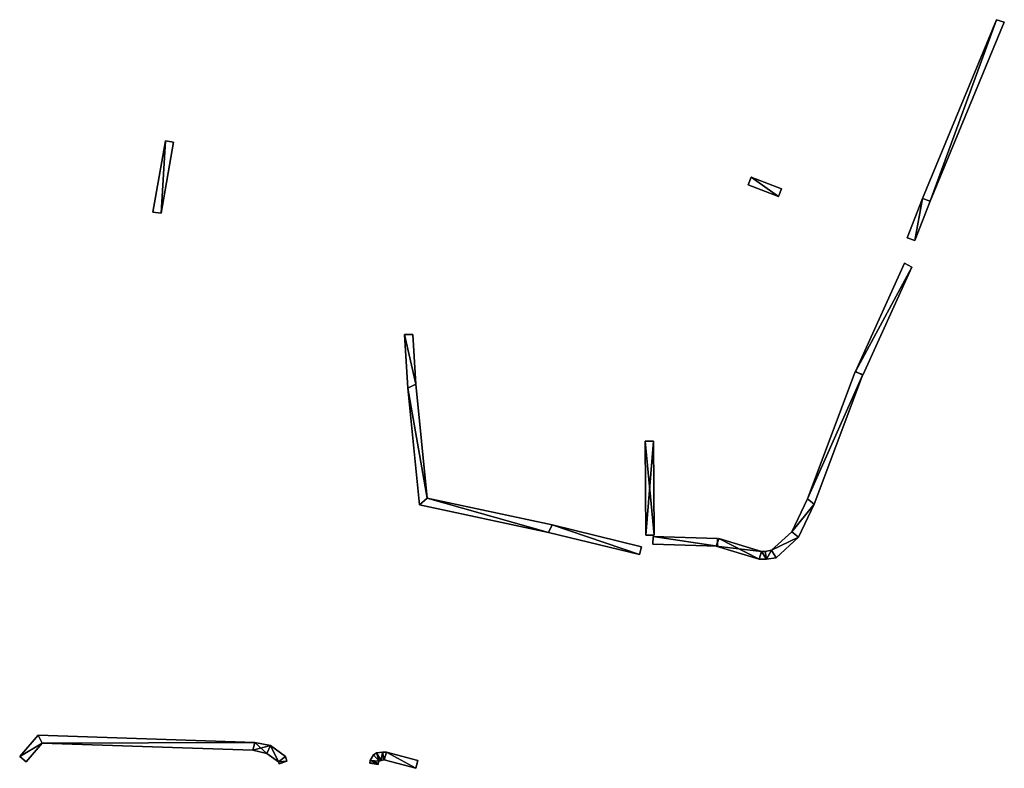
# Model space of a CAD drawing. Header units: inches. Extents: x 92373 to 92585, y 1600224 to 1600364.
# Tile 2 of 3: x 92490 to 92585, y 1600224 to 1600297. Entities that reach past the tile are written whole.
import ezdxf

# ---------------------------------------------------------------- set-up
doc = ezdxf.new("R2010")
doc.units = ezdxf.units.IN
doc.header["$MEASUREMENT"] = 0
doc.layers.add('Objekter_Hekk', color=10, linetype='Continuous')

msp = doc.modelspace()

# ---------------------------------------------------------------- meshes
at = {"layer": 'Objekter_Hekk', "color": 24, "true_color": 0xaa170d}
mesh = msp.add_polyface(dxfattribs=at)
corners = [(92576.531, 1600275.188, 104.015), (92577.27, 1600279.25, 104.272), (92575.789, 1600275.438, 104.056), (92578.012, 1600279, 104.157), (92584.414, 1600296.5, 105.197), (92585.156, 1600296.25, 105.026), (92576.531, 1600275.188, 105.41), (92577.27, 1600279.25, 105.55), (92575.789, 1600275.438, 105.41), (92578.012, 1600279, 105.55), (92584.414, 1600296.5, 106.07), (92585.156, 1600296.25, 106.07)]
mesh.append_faces([[corners[k] for k in face] for face in [(8, 7, 1), (8, 1, 2), (7, 10, 4), (7, 4, 1), (1, 0, 3), (5, 4, 3), (3, 4, 1), (0, 1, 2), (10, 11, 4), (11, 5, 4), (11, 9, 5), (9, 3, 5), (9, 6, 3), (6, 0, 3), (6, 8, 2), (6, 2, 0), (8, 7, 1), (8, 1, 2), (7, 10, 4), (7, 4, 1), (10, 11, 4), (11, 5, 4), (11, 9, 5), (9, 3, 5), (9, 6, 3), (6, 0, 3), (6, 8, 2), (6, 2, 0), (7, 6, 9), (11, 10, 9), (9, 10, 7), (6, 7, 8), (7, 6, 9), (11, 10, 9), (9, 10, 7), (6, 7, 8), (1, 0, 3), (5, 4, 3), (3, 4, 1), (0, 1, 2)]], dxfattribs={"color": 84})
mesh = msp.add_polyface(dxfattribs=at)
corners = [(92576.531, 1600275.188, 104.015), (92577.27, 1600279.25, 104.272), (92575.789, 1600275.438, 104.056), (92578.012, 1600279, 104.157), (92584.414, 1600296.5, 105.197), (92585.156, 1600296.25, 105.026), (92576.531, 1600275.188, 105.41), (92577.27, 1600279.25, 105.55), (92575.789, 1600275.438, 105.41), (92578.012, 1600279, 105.55), (92584.414, 1600296.5, 106.07), (92585.156, 1600296.25, 106.07)]
mesh.append_faces([[corners[k] for k in face] for face in [(8, 7, 1), (8, 1, 2), (7, 10, 4), (7, 4, 1), (1, 0, 3), (5, 4, 3), (3, 4, 1), (0, 1, 2), (10, 11, 4), (11, 5, 4), (11, 9, 5), (9, 3, 5), (9, 6, 3), (6, 0, 3), (6, 8, 2), (6, 2, 0), (8, 7, 1), (8, 1, 2), (7, 10, 4), (7, 4, 1), (10, 11, 4), (11, 5, 4), (11, 9, 5), (9, 3, 5), (9, 6, 3), (6, 0, 3), (6, 8, 2), (6, 2, 0), (7, 6, 9), (11, 10, 9), (9, 10, 7), (6, 7, 8), (7, 6, 9), (11, 10, 9), (9, 10, 7), (6, 7, 8), (1, 0, 3), (5, 4, 3), (3, 4, 1), (0, 1, 2)]])
mesh = msp.add_polyface(dxfattribs=at)
corners = [(92504.25, 1600284.812, 107.81), (92503.047, 1600277.938, 107.77), (92503.836, 1600277.812, 107.77), (92505.039, 1600284.688, 107.81), (92504.25, 1600284.812, 106.961), (92503.047, 1600277.938, 106.869), (92503.836, 1600277.812, 106.849), (92505.039, 1600284.688, 106.96)]
mesh.append_faces([[corners[k] for k in face] for face in [(2, 1, 5), (2, 5, 6), (0, 3, 4), (3, 7, 4), (7, 4, 6), (4, 5, 6), (3, 2, 7), (2, 6, 7), (3, 0, 2), (0, 1, 2), (1, 0, 4), (1, 4, 5), (1, 0, 4), (1, 4, 5), (3, 2, 7), (2, 6, 7), (2, 1, 5), (2, 5, 6), (0, 3, 4), (3, 7, 4), (7, 4, 6), (4, 5, 6), (3, 0, 2), (0, 1, 2)]], dxfattribs={"color": 84})
mesh = msp.add_polyface(dxfattribs=at)
corners = [(92504.25, 1600284.812, 107.81), (92503.047, 1600277.938, 107.77), (92503.836, 1600277.812, 107.77), (92505.039, 1600284.688, 107.81), (92504.25, 1600284.812, 106.961), (92503.047, 1600277.938, 106.869), (92503.836, 1600277.812, 106.849), (92505.039, 1600284.688, 106.96)]
mesh.append_faces([[corners[k] for k in face] for face in [(2, 1, 5), (2, 5, 6), (0, 3, 4), (3, 7, 4), (7, 4, 6), (4, 5, 6), (3, 2, 7), (2, 6, 7), (3, 0, 2), (0, 1, 2), (1, 0, 4), (1, 4, 5), (1, 0, 4), (1, 4, 5), (3, 2, 7), (2, 6, 7), (2, 1, 5), (2, 5, 6), (0, 3, 4), (3, 7, 4), (7, 4, 6), (4, 5, 6), (3, 0, 2), (0, 1, 2)]])
mesh = msp.add_polyface(dxfattribs=at)
corners = [(92563.652, 1600280.188, 108.1), (92563.652, 1600280.188, 106.143), (92560.727, 1600281.312, 106.286), (92560.727, 1600281.312, 108.12), (92560.438, 1600280.562, 108.12), (92560.438, 1600280.562, 106.272), (92563.363, 1600279.438, 106.214), (92563.363, 1600279.438, 108.1)]
mesh.append_faces([[corners[k] for k in face] for face in [(2, 5, 6), (2, 6, 1), (7, 4, 5), (7, 5, 6), (0, 7, 6), (0, 6, 1), (3, 4, 7), (3, 7, 0), (3, 0, 2), (0, 1, 2), (3, 4, 7), (3, 7, 0), (0, 7, 6), (0, 6, 1), (7, 4, 5), (7, 5, 6), (2, 5, 6), (2, 6, 1), (4, 3, 2), (4, 2, 5), (4, 3, 2), (4, 2, 5), (3, 0, 2), (0, 1, 2)]], dxfattribs={"color": 84})
mesh = msp.add_polyface(dxfattribs=at)
corners = [(92563.652, 1600280.188, 108.1), (92563.652, 1600280.188, 106.143), (92560.727, 1600281.312, 106.286), (92560.727, 1600281.312, 108.12), (92560.438, 1600280.562, 108.12), (92560.438, 1600280.562, 106.272), (92563.363, 1600279.438, 106.214), (92563.363, 1600279.438, 108.1)]
mesh.append_faces([[corners[k] for k in face] for face in [(2, 5, 6), (2, 6, 1), (7, 4, 5), (7, 5, 6), (0, 7, 6), (0, 6, 1), (3, 4, 7), (3, 7, 0), (3, 0, 2), (0, 1, 2), (3, 4, 7), (3, 7, 0), (0, 7, 6), (0, 6, 1), (7, 4, 5), (7, 5, 6), (2, 5, 6), (2, 6, 1), (4, 3, 2), (4, 2, 5), (4, 3, 2), (4, 2, 5), (3, 0, 2), (0, 1, 2)]])
mesh = msp.add_polyface(dxfattribs=at)
corners = [(92576.246, 1600272.625, 103.538), (92570.789, 1600262.562, 103.231), (92571.516, 1600262.188, 103.15), (92575.52, 1600273, 103.591), (92576.246, 1600272.625, 104.07), (92570.789, 1600262.562, 104.04), (92571.516, 1600262.188, 104.04), (92575.52, 1600273, 104.07)]
mesh.append_faces([[corners[k] for k in face] for face in [(4, 6, 0), (6, 2, 0), (6, 5, 1), (6, 1, 2), (0, 3, 1), (0, 1, 2), (5, 7, 3), (5, 3, 1), (7, 4, 3), (4, 0, 3), (4, 6, 0), (6, 2, 0), (6, 5, 1), (6, 1, 2), (5, 7, 3), (5, 3, 1), (7, 4, 3), (4, 0, 3), (4, 7, 5), (4, 5, 6), (4, 7, 5), (4, 5, 6), (0, 3, 1), (0, 1, 2)]], dxfattribs={"color": 84})
mesh = msp.add_polyface(dxfattribs=at)
corners = [(92576.246, 1600272.625, 103.538), (92570.789, 1600262.562, 103.231), (92571.516, 1600262.188, 103.15), (92575.52, 1600273, 103.591), (92576.246, 1600272.625, 104.07), (92570.789, 1600262.562, 104.04), (92571.516, 1600262.188, 104.04), (92575.52, 1600273, 104.07)]
mesh.append_faces([[corners[k] for k in face] for face in [(4, 6, 0), (6, 2, 0), (6, 5, 1), (6, 1, 2), (0, 3, 1), (0, 1, 2), (5, 7, 3), (5, 3, 1), (7, 4, 3), (4, 0, 3), (4, 6, 0), (6, 2, 0), (6, 5, 1), (6, 1, 2), (5, 7, 3), (5, 3, 1), (7, 4, 3), (4, 0, 3), (4, 7, 5), (4, 5, 6), (4, 7, 5), (4, 5, 6), (0, 3, 1), (0, 1, 2)]])
mesh = msp.add_polyface(dxfattribs=at)
corners = [(92549.977, 1600244.875, 102.231), (92550.164, 1600245.625, 102.482), (92541.559, 1600247.75, 102.378), (92541.207, 1600247, 102.339), (92529.504, 1600250.312, 103.089), (92528.754, 1600249.688, 103.108), (92527.629, 1600260.938, 103.92), (92528.402, 1600261.312, 103.956), (92527.297, 1600266.125, 105.138), (92528.094, 1600266.125, 105.142), (92549.977, 1600244.875, 103.77), (92550.164, 1600245.625, 103.77), (92541.559, 1600247.75, 103.85), (92541.207, 1600247, 103.85), (92529.504, 1600250.312, 104.44), (92528.754, 1600249.688, 104.44), (92527.629, 1600260.938, 105.13), (92528.402, 1600261.312, 105.13), (92527.297, 1600266.125, 105.63), (92528.094, 1600266.125, 105.63)]
mesh.append_faces([[corners[k] for k in face] for face in [(10, 13, 3), (10, 3, 0), (13, 15, 5), (13, 5, 3), (7, 6, 4), (4, 3, 2), (9, 8, 7), (7, 8, 6), (6, 5, 4), (4, 5, 3), (3, 0, 2), (0, 1, 2), (15, 16, 6), (15, 6, 5), (16, 18, 8), (16, 8, 6), (18, 19, 9), (18, 9, 8), (12, 11, 1), (12, 1, 2), (19, 17, 9), (17, 7, 9), (17, 14, 7), (14, 4, 7), (14, 12, 4), (12, 2, 4), (12, 11, 1), (12, 1, 2), (11, 10, 1), (10, 0, 1), (10, 13, 3), (10, 3, 0), (13, 15, 5), (13, 5, 3), (15, 16, 6), (15, 6, 5), (16, 18, 8), (16, 8, 6), (18, 19, 9), (18, 9, 8), (19, 17, 9), (17, 7, 9), (17, 14, 7), (14, 4, 7), (14, 12, 4), (12, 2, 4), (11, 10, 1), (10, 0, 1), (17, 16, 14), (14, 13, 12), (19, 18, 17), (17, 18, 16), (16, 15, 14), (14, 15, 13), (13, 10, 12), (10, 11, 12), (17, 16, 14), (14, 13, 12), (19, 18, 17), (17, 18, 16), (16, 15, 14), (14, 15, 13), (13, 10, 12), (10, 11, 12), (7, 6, 4), (4, 3, 2), (9, 8, 7), (7, 8, 6), (6, 5, 4), (4, 5, 3), (3, 0, 2), (0, 1, 2)]], dxfattribs={"color": 84})
mesh = msp.add_polyface(dxfattribs=at)
corners = [(92549.977, 1600244.875, 102.231), (92550.164, 1600245.625, 102.482), (92541.559, 1600247.75, 102.378), (92541.207, 1600247, 102.339), (92529.504, 1600250.312, 103.089), (92528.754, 1600249.688, 103.108), (92527.629, 1600260.938, 103.92), (92528.402, 1600261.312, 103.956), (92527.297, 1600266.125, 105.138), (92528.094, 1600266.125, 105.142), (92549.977, 1600244.875, 103.77), (92550.164, 1600245.625, 103.77), (92541.559, 1600247.75, 103.85), (92541.207, 1600247, 103.85), (92529.504, 1600250.312, 104.44), (92528.754, 1600249.688, 104.44), (92527.629, 1600260.938, 105.13), (92528.402, 1600261.312, 105.13), (92527.297, 1600266.125, 105.63), (92528.094, 1600266.125, 105.63)]
mesh.append_faces([[corners[k] for k in face] for face in [(10, 13, 3), (10, 3, 0), (13, 15, 5), (13, 5, 3), (7, 6, 4), (4, 3, 2), (9, 8, 7), (7, 8, 6), (6, 5, 4), (4, 5, 3), (3, 0, 2), (0, 1, 2), (15, 16, 6), (15, 6, 5), (16, 18, 8), (16, 8, 6), (18, 19, 9), (18, 9, 8), (12, 11, 1), (12, 1, 2), (19, 17, 9), (17, 7, 9), (17, 14, 7), (14, 4, 7), (14, 12, 4), (12, 2, 4), (12, 11, 1), (12, 1, 2), (11, 10, 1), (10, 0, 1), (10, 13, 3), (10, 3, 0), (13, 15, 5), (13, 5, 3), (15, 16, 6), (15, 6, 5), (16, 18, 8), (16, 8, 6), (18, 19, 9), (18, 9, 8), (19, 17, 9), (17, 7, 9), (17, 14, 7), (14, 4, 7), (14, 12, 4), (12, 2, 4), (11, 10, 1), (10, 0, 1), (17, 16, 14), (14, 13, 12), (19, 18, 17), (17, 18, 16), (16, 15, 14), (14, 15, 13), (13, 10, 12), (10, 11, 12), (17, 16, 14), (14, 13, 12), (19, 18, 17), (17, 18, 16), (16, 15, 14), (14, 15, 13), (13, 10, 12), (10, 11, 12), (7, 6, 4), (4, 3, 2), (9, 8, 7), (7, 8, 6), (6, 5, 4), (4, 5, 3), (3, 0, 2), (0, 1, 2)]])
mesh = msp.add_polyface(dxfattribs=at)
corners = [(92566.176, 1600250.25, 103.048), (92566.824, 1600249.75, 102.87), (92571.527, 1600262.25, 103.148), (92570.777, 1600262.5, 103.228), (92564.652, 1600247.062, 102.962), (92565.301, 1600246.562, 102.712), (92562.688, 1600245.312, 102.781), (92563.148, 1600244.562, 102.543), (92557.609, 1600246.438, 103.198), (92557.375, 1600245.688, 103.127), (92561.734, 1600245.188, 102.833), (92562.223, 1600244.438, 102.602), (92561.5, 1600244.438, 102.622), (92562.09, 1600245.188, 102.824), (92566.176, 1600250.25, 103.92), (92566.824, 1600249.75, 103.92), (92571.527, 1600262.25, 104.04), (92570.777, 1600262.5, 104.04), (92564.652, 1600247.062, 103.91), (92565.301, 1600246.562, 103.91), (92562.688, 1600245.312, 103.9), (92563.148, 1600244.562, 103.9), (92557.609, 1600246.438, 103.9), (92557.375, 1600245.688, 103.9), (92561.5, 1600244.438, 103.9), (92562.223, 1600244.438, 103.9), (92561.734, 1600245.188, 103.9), (92562.09, 1600245.188, 103.9)]
mesh.append_faces([[corners[k] for k in face] for face in [(16, 15, 2), (15, 1, 2), (15, 19, 1), (19, 5, 1), (13, 11, 6), (13, 10, 11), (6, 5, 4), (10, 12, 11), (4, 1, 0), (9, 12, 10), (6, 11, 7), (8, 9, 10), (6, 7, 5), (4, 5, 1), (2, 3, 0), (0, 1, 2), (19, 21, 5), (21, 7, 5), (26, 27, 10), (27, 13, 10), (21, 25, 11), (21, 11, 7), (25, 24, 12), (25, 12, 11), (24, 23, 9), (24, 9, 12), (27, 20, 13), (20, 6, 13), (23, 22, 8), (23, 8, 9), (22, 26, 8), (26, 10, 8), (20, 18, 4), (20, 4, 6), (18, 14, 0), (18, 0, 4), (20, 18, 4), (20, 4, 6), (25, 24, 12), (25, 12, 11), (18, 14, 0), (18, 0, 4), (14, 17, 3), (14, 3, 0), (17, 16, 3), (16, 2, 3), (16, 15, 2), (15, 1, 2), (14, 17, 3), (14, 3, 0), (15, 19, 1), (19, 5, 1), (19, 21, 5), (21, 7, 5), (21, 25, 11), (21, 11, 7), (24, 23, 9), (24, 9, 12), (23, 22, 8), (23, 8, 9), (22, 26, 8), (26, 10, 8), (26, 27, 10), (27, 13, 10), (27, 20, 13), (20, 6, 13), (17, 16, 3), (16, 2, 3), (27, 25, 20), (27, 26, 25), (20, 19, 18), (22, 24, 26), (26, 24, 25), (18, 15, 14), (20, 25, 21), (22, 23, 24), (20, 21, 19), (18, 19, 15), (16, 17, 14), (14, 15, 16), (27, 25, 20), (27, 26, 25), (20, 19, 18), (22, 24, 26), (26, 24, 25), (18, 15, 14), (20, 25, 21), (22, 23, 24), (20, 21, 19), (18, 19, 15), (16, 17, 14), (14, 15, 16), (13, 11, 6), (13, 10, 11), (6, 5, 4), (10, 12, 11), (4, 1, 0), (9, 12, 10), (6, 11, 7), (8, 9, 10), (6, 7, 5), (4, 5, 1), (2, 3, 0), (0, 1, 2)]], dxfattribs={"color": 84})
mesh = msp.add_polyface(dxfattribs=at)
corners = [(92566.176, 1600250.25, 103.048), (92566.824, 1600249.75, 102.87), (92571.527, 1600262.25, 103.148), (92570.777, 1600262.5, 103.228), (92564.652, 1600247.062, 102.962), (92565.301, 1600246.562, 102.712), (92562.688, 1600245.312, 102.781), (92563.148, 1600244.562, 102.543), (92557.609, 1600246.438, 103.198), (92557.375, 1600245.688, 103.127), (92561.734, 1600245.188, 102.833), (92562.223, 1600244.438, 102.602), (92561.5, 1600244.438, 102.622), (92562.09, 1600245.188, 102.824), (92566.176, 1600250.25, 103.92), (92566.824, 1600249.75, 103.92), (92571.527, 1600262.25, 104.04), (92570.777, 1600262.5, 104.04), (92564.652, 1600247.062, 103.91), (92565.301, 1600246.562, 103.91), (92562.688, 1600245.312, 103.9), (92563.148, 1600244.562, 103.9), (92557.609, 1600246.438, 103.9), (92557.375, 1600245.688, 103.9), (92561.5, 1600244.438, 103.9), (92562.223, 1600244.438, 103.9), (92561.734, 1600245.188, 103.9), (92562.09, 1600245.188, 103.9)]
mesh.append_faces([[corners[k] for k in face] for face in [(16, 15, 2), (15, 1, 2), (15, 19, 1), (19, 5, 1), (13, 11, 6), (13, 10, 11), (6, 5, 4), (10, 12, 11), (4, 1, 0), (9, 12, 10), (6, 11, 7), (8, 9, 10), (6, 7, 5), (4, 5, 1), (2, 3, 0), (0, 1, 2), (19, 21, 5), (21, 7, 5), (26, 27, 10), (27, 13, 10), (21, 25, 11), (21, 11, 7), (25, 24, 12), (25, 12, 11), (24, 23, 9), (24, 9, 12), (27, 20, 13), (20, 6, 13), (23, 22, 8), (23, 8, 9), (22, 26, 8), (26, 10, 8), (20, 18, 4), (20, 4, 6), (18, 14, 0), (18, 0, 4), (20, 18, 4), (20, 4, 6), (25, 24, 12), (25, 12, 11), (18, 14, 0), (18, 0, 4), (14, 17, 3), (14, 3, 0), (17, 16, 3), (16, 2, 3), (16, 15, 2), (15, 1, 2), (14, 17, 3), (14, 3, 0), (15, 19, 1), (19, 5, 1), (19, 21, 5), (21, 7, 5), (21, 25, 11), (21, 11, 7), (24, 23, 9), (24, 9, 12), (23, 22, 8), (23, 8, 9), (22, 26, 8), (26, 10, 8), (26, 27, 10), (27, 13, 10), (27, 20, 13), (20, 6, 13), (17, 16, 3), (16, 2, 3), (27, 25, 20), (27, 26, 25), (20, 19, 18), (22, 24, 26), (26, 24, 25), (18, 15, 14), (20, 25, 21), (22, 23, 24), (20, 21, 19), (18, 19, 15), (16, 17, 14), (14, 15, 16), (27, 25, 20), (27, 26, 25), (20, 19, 18), (22, 24, 26), (26, 24, 25), (18, 15, 14), (20, 25, 21), (22, 23, 24), (20, 21, 19), (18, 19, 15), (16, 17, 14), (14, 15, 16), (13, 11, 6), (13, 10, 11), (6, 5, 4), (10, 12, 11), (4, 1, 0), (9, 12, 10), (6, 11, 7), (8, 9, 10), (6, 7, 5), (4, 5, 1), (2, 3, 0), (0, 1, 2)]])
mesh = msp.add_polyface(dxfattribs=at)
corners = [(92550.527, 1600255.812, 103.602), (92550.586, 1600246.75, 102.751), (92551.383, 1600246.75, 102.914), (92551.324, 1600255.812, 104.02), (92551.324, 1600255.812, 105.08), (92550.586, 1600246.75, 104.43), (92551.383, 1600246.75, 104.43), (92550.527, 1600255.812, 105.08)]
mesh.append_faces([[corners[k] for k in face] for face in [(4, 6, 3), (6, 2, 3), (6, 5, 2), (5, 1, 2), (3, 0, 2), (0, 1, 2), (5, 7, 0), (5, 0, 1), (7, 4, 3), (7, 3, 0), (4, 6, 3), (6, 2, 3), (6, 5, 2), (5, 1, 2), (5, 7, 0), (5, 0, 1), (7, 4, 3), (7, 3, 0), (4, 7, 5), (4, 5, 6), (4, 7, 5), (4, 5, 6), (3, 0, 2), (0, 1, 2)]], dxfattribs={"color": 84})
mesh = msp.add_polyface(dxfattribs=at)
corners = [(92550.527, 1600255.812, 103.602), (92550.586, 1600246.75, 102.751), (92551.383, 1600246.75, 102.914), (92551.324, 1600255.812, 104.02), (92551.324, 1600255.812, 105.08), (92550.586, 1600246.75, 104.43), (92551.383, 1600246.75, 104.43), (92550.527, 1600255.812, 105.08)]
mesh.append_faces([[corners[k] for k in face] for face in [(4, 6, 3), (6, 2, 3), (6, 5, 2), (5, 1, 2), (3, 0, 2), (0, 1, 2), (5, 7, 0), (5, 0, 1), (7, 4, 3), (7, 3, 0), (4, 6, 3), (6, 2, 3), (6, 5, 2), (5, 1, 2), (5, 7, 0), (5, 0, 1), (7, 4, 3), (7, 3, 0), (4, 7, 5), (4, 5, 6), (4, 7, 5), (4, 5, 6), (3, 0, 2), (0, 1, 2)]])
mesh = msp.add_polyface(dxfattribs=at)
corners = [(92551.262, 1600245.875, 104.54), (92551.262, 1600245.875, 102.72), (92557.48, 1600245.688, 103.103), (92557.48, 1600245.688, 104.41), (92551.285, 1600246.625, 102.88), (92557.504, 1600246.438, 103.201), (92551.285, 1600246.625, 104.54), (92557.504, 1600246.438, 104.41)]
mesh.append_faces([[corners[k] for k in face] for face in [(3, 0, 2), (0, 1, 2), (6, 7, 5), (6, 5, 4), (6, 7, 5), (6, 5, 4), (0, 6, 4), (0, 4, 1), (7, 3, 5), (3, 2, 5), (7, 3, 5), (3, 2, 5), (0, 6, 4), (0, 4, 1), (6, 0, 3), (6, 3, 7), (4, 1, 2), (4, 2, 5), (6, 0, 3), (6, 3, 7), (4, 1, 2), (4, 2, 5), (3, 0, 2), (0, 1, 2)]], dxfattribs={"color": 84})
mesh = msp.add_polyface(dxfattribs=at)
corners = [(92551.262, 1600245.875, 104.54), (92551.262, 1600245.875, 102.72), (92557.48, 1600245.688, 103.103), (92557.48, 1600245.688, 104.41), (92551.285, 1600246.625, 102.88), (92557.504, 1600246.438, 103.201), (92551.285, 1600246.625, 104.54), (92557.504, 1600246.438, 104.41)]
mesh.append_faces([[corners[k] for k in face] for face in [(3, 0, 2), (0, 1, 2), (6, 7, 5), (6, 5, 4), (6, 7, 5), (6, 5, 4), (0, 6, 4), (0, 4, 1), (7, 3, 5), (3, 2, 5), (7, 3, 5), (3, 2, 5), (0, 6, 4), (0, 4, 1), (6, 0, 3), (6, 3, 7), (4, 1, 2), (4, 2, 5), (6, 0, 3), (6, 3, 7), (4, 1, 2), (4, 2, 5), (3, 0, 2), (0, 1, 2)]])
mesh = msp.add_polyface(dxfattribs=at)
corners = [(92512.668, 1600226, 106.94), (92514.02, 1600225.688, 107.436), (92514.371, 1600226.438, 105.928), (92492.359, 1600226.688, 106.987), (92490.191, 1600225.375, 108.098), (92490.801, 1600224.875, 108.036), (92512.863, 1600226.75, 105.915), (92491.977, 1600227.438, 106.735), (92515.141, 1600224.875, 106.101), (92515.211, 1600224.688, 106.099), (92515.969, 1600224.938, 105.767), (92515.828, 1600225.375, 105.746), (92492.359, 1600226.688, 107.99), (92490.191, 1600225.375, 108.768), (92490.801, 1600224.875, 108.768), (92491.977, 1600227.438, 107.99), (92512.863, 1600226.75, 107.56), (92515.141, 1600224.875, 107.51), (92515.211, 1600224.688, 107.516), (92515.969, 1600224.938, 107.516), (92514.02, 1600225.688, 107.53), (92514.371, 1600226.438, 107.53), (92512.668, 1600226, 107.56), (92515.828, 1600225.375, 107.51)]
mesh.append_faces([[corners[k] for k in face] for face in [(17, 20, 1), (17, 1, 8), (2, 8, 11), (6, 0, 2), (8, 10, 11), (7, 3, 6), (2, 1, 8), (8, 9, 10), (7, 4, 3), (3, 0, 6), (3, 4, 5), (0, 1, 2), (20, 22, 1), (22, 0, 1), (22, 12, 3), (22, 3, 0), (12, 14, 5), (12, 5, 3), (23, 19, 10), (23, 10, 11), (14, 13, 4), (14, 4, 5), (13, 15, 4), (15, 7, 4), (15, 16, 7), (16, 6, 7), (16, 21, 6), (21, 2, 6), (21, 23, 2), (23, 11, 2), (23, 19, 10), (23, 10, 11), (19, 18, 9), (19, 9, 10), (18, 17, 9), (17, 8, 9), (17, 20, 1), (17, 1, 8), (20, 22, 1), (22, 0, 1), (22, 12, 3), (22, 3, 0), (12, 14, 5), (12, 5, 3), (14, 13, 4), (14, 4, 5), (13, 15, 4), (15, 7, 4), (15, 16, 7), (16, 6, 7), (16, 21, 6), (21, 2, 6), (21, 23, 2), (23, 11, 2), (19, 18, 9), (19, 9, 10), (21, 20, 17), (21, 17, 23), (17, 19, 23), (12, 22, 16), (16, 22, 20), (16, 20, 21), (17, 18, 19), (15, 12, 16), (15, 13, 12), (12, 13, 14), (21, 20, 17), (21, 17, 23), (17, 19, 23), (12, 22, 16), (16, 22, 20), (16, 20, 21), (17, 18, 19), (15, 12, 16), (15, 13, 12), (12, 13, 14), (2, 8, 11), (6, 0, 2), (8, 10, 11), (7, 3, 6), (2, 1, 8), (8, 9, 10), (7, 4, 3), (3, 0, 6), (3, 4, 5), (0, 1, 2)]], dxfattribs={"color": 84})
mesh = msp.add_polyface(dxfattribs=at)
corners = [(92512.668, 1600226, 106.94), (92514.02, 1600225.688, 107.436), (92514.371, 1600226.438, 105.928), (92492.359, 1600226.688, 106.987), (92490.191, 1600225.375, 108.098), (92490.801, 1600224.875, 108.036), (92512.863, 1600226.75, 105.915), (92491.977, 1600227.438, 106.735), (92515.141, 1600224.875, 106.101), (92515.211, 1600224.688, 106.099), (92515.969, 1600224.938, 105.767), (92515.828, 1600225.375, 105.746), (92492.359, 1600226.688, 107.99), (92490.191, 1600225.375, 108.768), (92490.801, 1600224.875, 108.768), (92491.977, 1600227.438, 107.99), (92512.863, 1600226.75, 107.56), (92515.141, 1600224.875, 107.51), (92515.211, 1600224.688, 107.516), (92515.969, 1600224.938, 107.516), (92514.02, 1600225.688, 107.53), (92514.371, 1600226.438, 107.53), (92512.668, 1600226, 107.56), (92515.828, 1600225.375, 107.51)]
mesh.append_faces([[corners[k] for k in face] for face in [(17, 20, 1), (17, 1, 8), (2, 8, 11), (6, 0, 2), (8, 10, 11), (7, 3, 6), (2, 1, 8), (8, 9, 10), (7, 4, 3), (3, 0, 6), (3, 4, 5), (0, 1, 2), (20, 22, 1), (22, 0, 1), (22, 12, 3), (22, 3, 0), (12, 14, 5), (12, 5, 3), (23, 19, 10), (23, 10, 11), (14, 13, 4), (14, 4, 5), (13, 15, 4), (15, 7, 4), (15, 16, 7), (16, 6, 7), (16, 21, 6), (21, 2, 6), (21, 23, 2), (23, 11, 2), (23, 19, 10), (23, 10, 11), (19, 18, 9), (19, 9, 10), (18, 17, 9), (17, 8, 9), (17, 20, 1), (17, 1, 8), (20, 22, 1), (22, 0, 1), (22, 12, 3), (22, 3, 0), (12, 14, 5), (12, 5, 3), (14, 13, 4), (14, 4, 5), (13, 15, 4), (15, 7, 4), (15, 16, 7), (16, 6, 7), (16, 21, 6), (21, 2, 6), (21, 23, 2), (23, 11, 2), (19, 18, 9), (19, 9, 10), (21, 20, 17), (21, 17, 23), (17, 19, 23), (12, 22, 16), (16, 22, 20), (16, 20, 21), (17, 18, 19), (15, 12, 16), (15, 13, 12), (12, 13, 14), (21, 20, 17), (21, 17, 23), (17, 19, 23), (12, 22, 16), (16, 22, 20), (16, 20, 21), (17, 18, 19), (15, 12, 16), (15, 13, 12), (12, 13, 14), (2, 8, 11), (6, 0, 2), (8, 10, 11), (7, 3, 6), (2, 1, 8), (8, 9, 10), (7, 4, 3), (3, 0, 6), (3, 4, 5), (0, 1, 2)]])
mesh = msp.add_polyface(dxfattribs=at)
corners = [(92524.77, 1600224.75, 104.08), (92523.98, 1600225, 104.053), (92523.957, 1600224.75, 104.082), (92524.754, 1600224.625, 104.095), (92524.852, 1600224.938, 104.057), (92524.32, 1600225.562, 103.987), (92524.594, 1600225.75, 103.976), (92528.387, 1600224.25, 104.113), (92528.598, 1600225, 104.046), (92525.566, 1600225.812, 103.982), (92525.355, 1600225.062, 104.045), (92525.062, 1600225, 104.051), (92525.191, 1600225.812, 103.982), (92525.309, 1600225.062, 104.044), (92524.77, 1600224.75, 105.71), (92523.98, 1600225, 105.71), (92523.957, 1600224.75, 105.711), (92524.754, 1600224.625, 105.711), (92524.852, 1600224.938, 105.71), (92524.32, 1600225.562, 105.71), (92524.594, 1600225.75, 105.71), (92528.387, 1600224.25, 105.79), (92528.598, 1600225, 105.79), (92525.566, 1600225.812, 105.71), (92525.355, 1600225.062, 105.71), (92525.062, 1600225, 105.71), (92525.191, 1600225.812, 105.71), (92525.309, 1600225.062, 105.71)]
mesh.append_faces([[corners[k] for k in face] for face in [(16, 15, 2), (15, 1, 2), (15, 19, 1), (19, 5, 1), (4, 1, 0), (4, 11, 6), (12, 11, 13), (10, 9, 12), (12, 13, 10), (6, 11, 12), (7, 9, 10), (7, 8, 9), (4, 6, 5), (4, 5, 1), (2, 3, 0), (0, 1, 2), (19, 20, 5), (20, 6, 5), (20, 26, 12), (20, 12, 6), (26, 23, 9), (26, 9, 12), (14, 17, 3), (14, 3, 0), (23, 22, 8), (23, 8, 9), (22, 21, 7), (22, 7, 8), (21, 24, 7), (24, 10, 7), (24, 27, 10), (27, 13, 10), (24, 27, 10), (27, 13, 10), (27, 25, 11), (27, 11, 13), (25, 18, 4), (25, 4, 11), (18, 14, 0), (18, 0, 4), (14, 17, 3), (14, 3, 0), (17, 16, 3), (16, 2, 3), (16, 15, 2), (15, 1, 2), (15, 19, 1), (19, 5, 1), (19, 20, 5), (20, 6, 5), (20, 26, 12), (20, 12, 6), (26, 23, 9), (26, 9, 12), (23, 22, 8), (23, 8, 9), (22, 21, 7), (22, 7, 8), (21, 24, 7), (24, 10, 7), (27, 25, 11), (27, 11, 13), (25, 18, 4), (25, 4, 11), (18, 14, 0), (18, 0, 4), (17, 16, 3), (16, 2, 3), (18, 15, 14), (18, 25, 20), (26, 25, 27), (24, 23, 26), (26, 27, 24), (20, 25, 26), (21, 23, 24), (21, 22, 23), (18, 20, 19), (18, 19, 15), (16, 17, 14), (14, 15, 16), (18, 15, 14), (18, 25, 20), (26, 25, 27), (24, 23, 26), (26, 27, 24), (20, 25, 26), (21, 23, 24), (21, 22, 23), (18, 20, 19), (18, 19, 15), (16, 17, 14), (14, 15, 16), (4, 1, 0), (4, 11, 6), (12, 11, 13), (10, 9, 12), (12, 13, 10), (6, 11, 12), (7, 9, 10), (7, 8, 9), (4, 6, 5), (4, 5, 1), (2, 3, 0), (0, 1, 2)]], dxfattribs={"color": 84})
mesh = msp.add_polyface(dxfattribs=at)
corners = [(92524.77, 1600224.75, 104.08), (92523.98, 1600225, 104.053), (92523.957, 1600224.75, 104.082), (92524.754, 1600224.625, 104.095), (92524.852, 1600224.938, 104.057), (92524.32, 1600225.562, 103.987), (92524.594, 1600225.75, 103.976), (92528.387, 1600224.25, 104.113), (92528.598, 1600225, 104.046), (92525.566, 1600225.812, 103.982), (92525.355, 1600225.062, 104.045), (92525.062, 1600225, 104.051), (92525.191, 1600225.812, 103.982), (92525.309, 1600225.062, 104.044), (92524.77, 1600224.75, 105.71), (92523.98, 1600225, 105.71), (92523.957, 1600224.75, 105.711), (92524.754, 1600224.625, 105.711), (92524.852, 1600224.938, 105.71), (92524.32, 1600225.562, 105.71), (92524.594, 1600225.75, 105.71), (92528.387, 1600224.25, 105.79), (92528.598, 1600225, 105.79), (92525.566, 1600225.812, 105.71), (92525.355, 1600225.062, 105.71), (92525.062, 1600225, 105.71), (92525.191, 1600225.812, 105.71), (92525.309, 1600225.062, 105.71)]
mesh.append_faces([[corners[k] for k in face] for face in [(16, 15, 2), (15, 1, 2), (15, 19, 1), (19, 5, 1), (4, 1, 0), (4, 11, 6), (12, 11, 13), (10, 9, 12), (12, 13, 10), (6, 11, 12), (7, 9, 10), (7, 8, 9), (4, 6, 5), (4, 5, 1), (2, 3, 0), (0, 1, 2), (19, 20, 5), (20, 6, 5), (20, 26, 12), (20, 12, 6), (26, 23, 9), (26, 9, 12), (14, 17, 3), (14, 3, 0), (23, 22, 8), (23, 8, 9), (22, 21, 7), (22, 7, 8), (21, 24, 7), (24, 10, 7), (24, 27, 10), (27, 13, 10), (24, 27, 10), (27, 13, 10), (27, 25, 11), (27, 11, 13), (25, 18, 4), (25, 4, 11), (18, 14, 0), (18, 0, 4), (14, 17, 3), (14, 3, 0), (17, 16, 3), (16, 2, 3), (16, 15, 2), (15, 1, 2), (15, 19, 1), (19, 5, 1), (19, 20, 5), (20, 6, 5), (20, 26, 12), (20, 12, 6), (26, 23, 9), (26, 9, 12), (23, 22, 8), (23, 8, 9), (22, 21, 7), (22, 7, 8), (21, 24, 7), (24, 10, 7), (27, 25, 11), (27, 11, 13), (25, 18, 4), (25, 4, 11), (18, 14, 0), (18, 0, 4), (17, 16, 3), (16, 2, 3), (18, 15, 14), (18, 25, 20), (26, 25, 27), (24, 23, 26), (26, 27, 24), (20, 25, 26), (21, 23, 24), (21, 22, 23), (18, 20, 19), (18, 19, 15), (16, 17, 14), (14, 15, 16), (18, 15, 14), (18, 25, 20), (26, 25, 27), (24, 23, 26), (26, 27, 24), (20, 25, 26), (21, 23, 24), (21, 22, 23), (18, 20, 19), (18, 19, 15), (16, 17, 14), (14, 15, 16), (4, 1, 0), (4, 11, 6), (12, 11, 13), (10, 9, 12), (12, 13, 10), (6, 11, 12), (7, 9, 10), (7, 8, 9), (4, 6, 5), (4, 5, 1), (2, 3, 0), (0, 1, 2)]])

doc.saveas('drawing.dxf')
